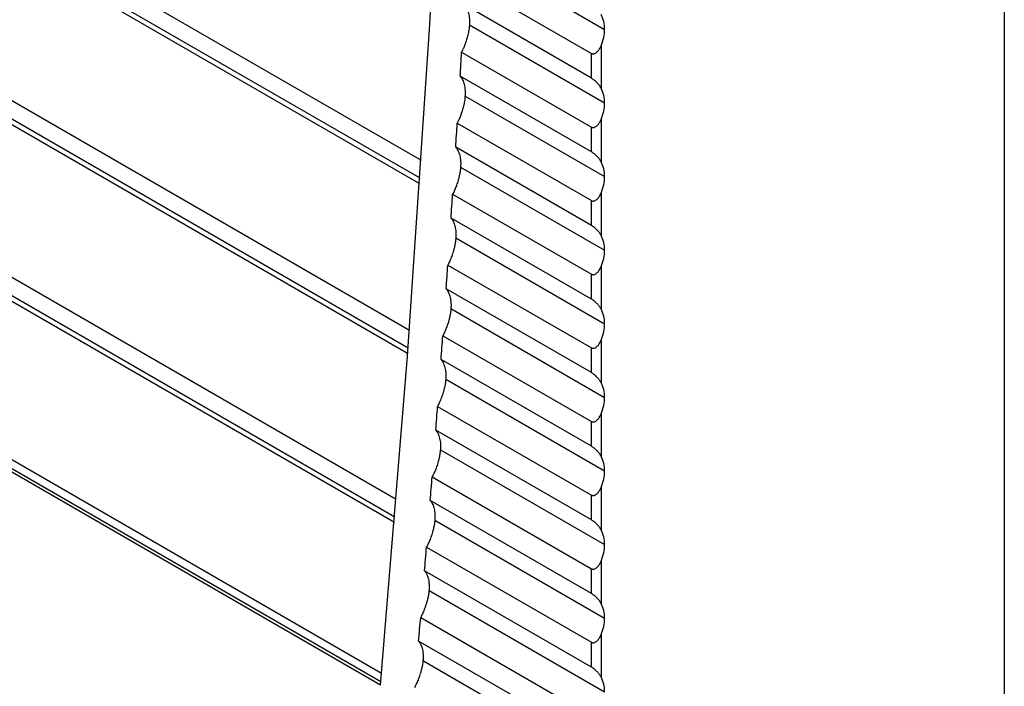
# Model space of a CAD drawing. Header units: millimetres. Extents: x 0 to 1956, y 0 to 1511.
# Tile 40 of 56: x 1552 to 1590, y 934 to 960. Entities that reach past the tile are written whole.
import ezdxf

# ---------------------------------------------------------------- set-up
doc = ezdxf.new("R2010")
doc.units = ezdxf.units.MM
doc.header["$LTSCALE"] = 7

msp = doc.modelspace()

# ---------------------------------------------------------------- linework, layer by layer
for p, q in [((1589.982, 1117.209), (1589.982, 922.787)), ((1589.988, 1117.393), (1589.988, 923.168)), ((1444.8, 1024.794), (1567.348, 954.048)), ((1567.302, 953.349), (1444.59, 1024.189)), ((1444.722, 1023.903), (1567.288, 953.147)), ((1445.264, 1017.667), (1566.889, 947.454)), ((1566.837, 946.758), (1445.057, 1017.061)), ((1445.189, 1016.775), (1566.822, 946.558)), ((1445.775, 1010.513), (1566.381, 940.889)), ((1566.324, 940.195), (1445.572, 1009.904)), ((1445.704, 1009.619), (1566.308, 939.996)), ((1446.219, 1003.178), (1565.807, 934.142)), ((1565.765, 933.672), (1445.857, 1002.893)), ((1565.776, 933.798), (1445.974, 1002.958)), ((1569.377, 962.072), (1574.47, 959.132)), ((1569.078, 961.011), (1573.954, 958.196)), ((1573.954, 957.234), (1569.025, 960.08)), ((1569.219, 959.306), (1574.47, 956.274)), ((1574.332, 958.491), (1574.332, 956.851)), ((1568.917, 958.246), (1573.954, 955.339)), ((1573.954, 957.234), (1573.954, 958.196)), ((1573.954, 954.376), (1568.86, 957.317)), ((1569.052, 956.544), (1574.47, 953.416)), ((1568.747, 955.486), (1573.954, 952.481)), ((1574.332, 955.633), (1574.332, 953.993)), ((1573.954, 954.376), (1573.954, 955.339)), ((1573.954, 951.519), (1568.688, 954.558)), ((1568.876, 953.787), (1574.47, 950.558)), ((1568.569, 952.731), (1573.954, 949.623)), ((1574.332, 952.775), (1574.332, 951.135)), ((1573.954, 951.519), (1573.954, 952.481)), ((1573.954, 948.661), (1568.507, 951.805)), ((1568.693, 951.035), (1574.47, 947.7)), ((1568.383, 949.981), (1573.954, 946.765)), ((1573.954, 948.661), (1573.954, 949.623)), ((1574.332, 949.918), (1574.332, 948.277)), ((1573.954, 945.803), (1568.318, 949.056)), ((1568.501, 948.288), (1574.47, 944.843)), ((1568.188, 947.235), (1573.954, 943.907)), ((1574.332, 947.06), (1574.332, 945.419)), ((1573.954, 945.803), (1573.954, 946.765)), ((1573.954, 942.945), (1568.121, 946.312)), ((1568.301, 945.546), (1574.47, 941.985)), ((1567.985, 944.495), (1573.954, 941.049)), ((1573.954, 942.945), (1573.954, 943.907)), ((1574.332, 944.202), (1574.332, 942.561)), ((1573.954, 940.087), (1567.915, 943.573)), ((1568.092, 942.808), (1574.47, 939.127)), ((1567.774, 941.759), (1573.954, 938.191)), ((1574.332, 941.344), (1574.332, 939.703)), ((1573.954, 937.229), (1567.701, 940.839)), ((1573.954, 940.087), (1573.954, 941.049)), ((1567.876, 940.076), (1574.47, 936.269)), ((1567.554, 939.027), (1573.954, 935.333)), ((1573.954, 937.229), (1573.954, 938.191)), ((1574.332, 938.486), (1574.332, 936.845)), ((1573.954, 934.371), (1567.479, 938.109)), ((1567.651, 937.348), (1574.47, 933.411)), ((1567.327, 936.301), (1573.954, 932.475)), ((1574.332, 935.628), (1574.332, 933.988)), ((1573.954, 931.513), (1567.248, 935.384)), ((1573.954, 934.371), (1573.954, 935.333)), ((1567.417, 934.625), (1574.47, 930.553))]:
    msp.add_line(p, q)
at = {"flags": 128}
for points in [[(1565.765, 933.672), (1566.814, 946.444), (1567.681, 959.339), (1568.367, 972.353), (1568.871, 985.482), (1569.192, 998.725), (1569.332, 1012.076), (1569.289, 1025.534), (1569.064, 1039.094), (1568.656, 1052.754), (1568.067, 1066.51), (1567.296, 1080.359), (1566.342, 1094.297), (1565.208, 1108.321)], [(1568.86, 957.317), (1568.868, 957.433), (1568.875, 957.549), (1568.882, 957.665), (1568.889, 957.781), (1568.896, 957.898), (1568.903, 958.014), (1568.91, 958.13), (1568.917, 958.246)], [(1568.688, 954.558), (1568.695, 954.674), (1568.703, 954.79), (1568.71, 954.906), (1568.718, 955.022), (1568.725, 955.138), (1568.732, 955.254), (1568.74, 955.37), (1568.747, 955.486)], [(1568.507, 951.805), (1568.515, 951.921), (1568.523, 952.036), (1568.53, 952.152), (1568.538, 952.268), (1568.546, 952.384), (1568.554, 952.5), (1568.561, 952.615), (1568.569, 952.731)], [(1568.318, 949.056), (1568.326, 949.172), (1568.334, 949.287), (1568.342, 949.403), (1568.351, 949.518), (1568.359, 949.634), (1568.367, 949.75), (1568.375, 949.865), (1568.383, 949.981)], [(1568.121, 946.312), (1568.129, 946.427), (1568.138, 946.543), (1568.146, 946.658), (1568.155, 946.774), (1568.163, 946.889), (1568.171, 947.004), (1568.18, 947.12), (1568.188, 947.235)], [(1567.915, 943.573), (1567.924, 943.688), (1567.933, 943.803), (1567.941, 943.918), (1567.95, 944.034), (1567.959, 944.149), (1567.968, 944.264), (1567.976, 944.379), (1567.985, 944.495)], [(1567.701, 940.839), (1567.71, 940.954), (1567.719, 941.069), (1567.728, 941.184), (1567.738, 941.299), (1567.747, 941.414), (1567.756, 941.529), (1567.765, 941.644), (1567.774, 941.759)], [(1567.479, 938.109), (1567.488, 938.224), (1567.498, 938.339), (1567.507, 938.453), (1567.517, 938.568), (1567.526, 938.683), (1567.536, 938.798), (1567.545, 938.913), (1567.554, 939.027)], [(1567.248, 935.384), (1567.258, 935.499), (1567.268, 935.613), (1567.277, 935.728), (1567.287, 935.843), (1567.297, 935.957), (1567.307, 936.072), (1567.317, 936.187), (1567.327, 936.301)]]:
    msp.add_lwpolyline(points, dxfattribs=at)
for points, knots in [([(1569.025, 960.08), (1569.038, 960.063), (1569.065, 960.027), (1569.103, 959.964), (1569.138, 959.89), (1569.17, 959.803), (1569.196, 959.701), (1569.214, 959.585), (1569.224, 959.453), (1569.22, 959.356), (1569.219, 959.306)], [0, 0, 0, 0, 0.093262, 0.195593, 0.306993, 0.427461, 0.556996, 0.695598, 0.843267, 1, 1, 1, 1]), ([(1569.219, 959.306), (1569.216, 959.272), (1569.211, 959.206), (1569.198, 959.106), (1569.181, 959.008), (1569.16, 958.914), (1569.137, 958.822), (1569.111, 958.735), (1569.084, 958.652), (1569.057, 958.573), (1569.028, 958.498), (1569, 958.428), (1568.971, 958.363), (1568.944, 958.303), (1568.926, 958.265), (1568.917, 958.246)], [0, 0, 0, 0, 0.103057, 0.201758, 0.296104, 0.386095, 0.47173, 0.55301, 0.629933, 0.702501, 0.770713, 0.834569, 0.894069, 0.949212, 1, 1, 1, 1]), ([(1573.954, 958.196), (1573.963, 958.192), (1573.981, 958.183), (1574.011, 958.178), (1574.042, 958.18), (1574.083, 958.19), (1574.132, 958.215), (1574.198, 958.269), (1574.271, 958.361), (1574.311, 958.445), (1574.332, 958.491)], [0, 0, 0, 0, 0.06087, 0.121652, 0.184319, 0.250676, 0.369054, 0.500989, 0.728481, 1, 1, 1, 1]), ([(1568.86, 957.317), (1568.873, 957.3), (1568.901, 957.264), (1568.938, 957.201), (1568.973, 957.128), (1569.004, 957.04), (1569.03, 956.939), (1569.048, 956.823), (1569.057, 956.691), (1569.054, 956.594), (1569.052, 956.544)], [0, 0, 0, 0, 0.093086, 0.195291, 0.306615, 0.427058, 0.556619, 0.695296, 0.84309, 1, 1, 1, 1]), ([(1574.332, 956.851), (1574.321, 956.87), (1574.301, 956.907), (1574.264, 956.96), (1574.226, 957.008), (1574.182, 957.056), (1574.132, 957.104), (1574.074, 957.153), (1574.011, 957.199), (1573.972, 957.223), (1573.954, 957.234)], [0, 0, 0, 0, 0.141663, 0.271565, 0.390457, 0.499316, 0.630916, 0.749123, 0.878286, 1, 1, 1, 1]), ([(1569.052, 956.544), (1569.049, 956.511), (1569.044, 956.445), (1569.03, 956.345), (1569.013, 956.248), (1568.992, 956.153), (1568.969, 956.062), (1568.943, 955.975), (1568.916, 955.892), (1568.888, 955.813), (1568.859, 955.738), (1568.83, 955.669), (1568.802, 955.604), (1568.775, 955.543), (1568.756, 955.505), (1568.747, 955.486)], [0, 0, 0, 0, 0.102903, 0.201476, 0.29572, 0.385634, 0.471218, 0.552471, 0.629395, 0.701988, 0.770251, 0.834184, 0.893787, 0.949058, 1, 1, 1, 1]), ([(1573.954, 955.339), (1573.963, 955.334), (1573.981, 955.325), (1574.011, 955.32), (1574.042, 955.322), (1574.083, 955.332), (1574.132, 955.357), (1574.198, 955.411), (1574.271, 955.503), (1574.311, 955.587), (1574.332, 955.633)], [0, 0, 0, 0, 0.0608704, 0.1216521, 0.1843187, 0.2506761, 0.3690545, 0.5009893, 0.7284807, 1, 1, 1, 1]), ([(1568.688, 954.558), (1568.701, 954.541), (1568.728, 954.506), (1568.765, 954.444), (1568.8, 954.37), (1568.831, 954.283), (1568.856, 954.182), (1568.874, 954.066), (1568.883, 953.934), (1568.879, 953.837), (1568.876, 953.787)], [0, 0, 0, 0, 0.0929247, 0.1950146, 0.3062695, 0.426689, 0.5562725, 0.6950194, 0.8429289, 1, 1, 1, 1]), ([(1574.332, 953.993), (1574.321, 954.012), (1574.301, 954.049), (1574.264, 954.102), (1574.226, 954.15), (1574.182, 954.198), (1574.132, 954.246), (1574.074, 954.295), (1574.011, 954.341), (1573.972, 954.365), (1573.954, 954.376)], [0, 0, 0, 0, 0.1416631, 0.2715652, 0.3904567, 0.4993164, 0.6309156, 0.7491233, 0.8782856, 1, 1, 1, 1]), ([(1568.876, 953.787), (1568.874, 953.756), (1568.869, 953.696), (1568.857, 953.607), (1568.843, 953.525), (1568.828, 953.451), (1568.812, 953.385), (1568.797, 953.327), (1568.769, 953.227), (1568.722, 953.085), (1568.651, 952.903), (1568.596, 952.787), (1568.569, 952.731)], [0, 0, 0, 0, 0.09656, 0.184739, 0.264538, 0.335955, 0.39899, 0.453643, 0.499914, 0.679257, 0.845953, 1, 1, 1, 1]), ([(1573.954, 952.481), (1573.963, 952.476), (1573.981, 952.467), (1574.011, 952.462), (1574.042, 952.464), (1574.083, 952.474), (1574.132, 952.499), (1574.198, 952.554), (1574.271, 952.645), (1574.311, 952.73), (1574.332, 952.775)], [0, 0, 0, 0, 0.06087, 0.121652, 0.184319, 0.250676, 0.369054, 0.500989, 0.728481, 1, 1, 1, 1]), ([(1568.507, 951.805), (1568.52, 951.788), (1568.547, 951.753), (1568.583, 951.691), (1568.618, 951.617), (1568.649, 951.53), (1568.674, 951.43), (1568.691, 951.314), (1568.699, 951.182), (1568.695, 951.085), (1568.693, 951.035)], [0, 0, 0, 0, 0.0927762, 0.1947599, 0.3059511, 0.4263493, 0.555954, 0.6947646, 0.8427802, 1, 1, 1, 1]), ([(1574.332, 951.135), (1574.321, 951.154), (1574.301, 951.191), (1574.264, 951.244), (1574.226, 951.292), (1574.182, 951.34), (1574.132, 951.388), (1574.074, 951.437), (1574.011, 951.483), (1573.972, 951.507), (1573.954, 951.519)], [0, 0, 0, 0, 0.141663, 0.271565, 0.390457, 0.499316, 0.630916, 0.749123, 0.878286, 1, 1, 1, 1]), ([(1568.693, 951.035), (1568.69, 951.004), (1568.685, 950.944), (1568.673, 950.856), (1568.659, 950.774), (1568.643, 950.7), (1568.628, 950.634), (1568.612, 950.576), (1568.584, 950.476), (1568.537, 950.334), (1568.465, 950.153), (1568.409, 950.037), (1568.383, 949.981)], [0, 0, 0, 0, 0.096305, 0.184314, 0.264028, 0.335445, 0.398565, 0.453388, 0.499914, 0.679212, 0.845908, 1, 1, 1, 1]), ([(1573.954, 949.623), (1573.963, 949.618), (1573.981, 949.61), (1574.011, 949.605), (1574.042, 949.606), (1574.083, 949.616), (1574.132, 949.641), (1574.198, 949.696), (1574.271, 949.787), (1574.311, 949.872), (1574.332, 949.918)], [0, 0, 0, 0, 0.06087, 0.121652, 0.184319, 0.250676, 0.369054, 0.500989, 0.728481, 1, 1, 1, 1]), ([(1568.318, 949.056), (1568.331, 949.039), (1568.358, 949.004), (1568.394, 948.942), (1568.428, 948.869), (1568.458, 948.783), (1568.483, 948.682), (1568.5, 948.566), (1568.508, 948.435), (1568.503, 948.338), (1568.501, 948.288)], [0, 0, 0, 0, 0.092639, 0.194525, 0.305657, 0.426035, 0.55566, 0.694529, 0.842643, 1, 1, 1, 1]), ([(1574.332, 948.277), (1574.321, 948.296), (1574.301, 948.334), (1574.264, 948.386), (1574.226, 948.434), (1574.182, 948.482), (1574.132, 948.53), (1574.074, 948.579), (1574.011, 948.625), (1573.972, 948.649), (1573.954, 948.661)], [0, 0, 0, 0, 0.141663, 0.271565, 0.390457, 0.499316, 0.630916, 0.749123, 0.878286, 1, 1, 1, 1]), ([(1568.501, 948.288), (1568.498, 948.257), (1568.493, 948.198), (1568.481, 948.109), (1568.466, 948.028), (1568.451, 947.954), (1568.435, 947.888), (1568.419, 947.829), (1568.391, 947.73), (1568.343, 947.588), (1568.271, 947.407), (1568.215, 947.291), (1568.188, 947.235)], [0, 0, 0, 0, 0.096076, 0.183932, 0.26357, 0.334987, 0.398183, 0.453159, 0.499914, 0.679172, 0.845868, 1, 1, 1, 1]), ([(1573.954, 946.765), (1573.963, 946.76), (1573.981, 946.752), (1574.011, 946.747), (1574.042, 946.748), (1574.083, 946.758), (1574.132, 946.783), (1574.198, 946.838), (1574.271, 946.93), (1574.311, 947.014), (1574.332, 947.06)], [0, 0, 0, 0, 0.06087, 0.121652, 0.184319, 0.250676, 0.369054, 0.500989, 0.728481, 1, 1, 1, 1]), ([(1568.121, 946.312), (1568.133, 946.295), (1568.16, 946.26), (1568.196, 946.199), (1568.23, 946.126), (1568.26, 946.039), (1568.284, 945.939), (1568.301, 945.824), (1568.308, 945.693), (1568.303, 945.596), (1568.301, 945.546)], [0, 0, 0, 0, 0.092512, 0.194306, 0.305384, 0.425744, 0.555387, 0.694311, 0.842515, 1, 1, 1, 1]), ([(1574.332, 945.419), (1574.321, 945.438), (1574.301, 945.476), (1574.264, 945.528), (1574.226, 945.576), (1574.182, 945.624), (1574.132, 945.672), (1574.074, 945.721), (1574.011, 945.767), (1573.972, 945.791), (1573.954, 945.803)], [0, 0, 0, 0, 0.141663, 0.271565, 0.390457, 0.499316, 0.630916, 0.749123, 0.878286, 1, 1, 1, 1]), ([(1568.301, 945.546), (1568.298, 945.515), (1568.293, 945.456), (1568.28, 945.368), (1568.266, 945.286), (1568.25, 945.213), (1568.233, 945.146), (1568.218, 945.088), (1568.189, 944.988), (1568.141, 944.847), (1568.068, 944.666), (1568.012, 944.55), (1567.985, 944.495)], [0, 0, 0, 0, 0.0958689, 0.1835876, 0.2631557, 0.3345728, 0.3978383, 0.452952, 0.4999136, 0.6791353, 0.8458309, 1, 1, 1, 1]), ([(1573.954, 943.907), (1573.963, 943.903), (1573.981, 943.894), (1574.011, 943.889), (1574.042, 943.89), (1574.083, 943.9), (1574.132, 943.925), (1574.198, 943.98), (1574.271, 944.072), (1574.311, 944.156), (1574.332, 944.202)], [0, 0, 0, 0, 0.06087, 0.121652, 0.184319, 0.250676, 0.369054, 0.500989, 0.728481, 1, 1, 1, 1]), ([(1567.915, 943.573), (1567.928, 943.556), (1567.954, 943.521), (1567.99, 943.46), (1568.023, 943.387), (1568.053, 943.301), (1568.077, 943.201), (1568.093, 943.086), (1568.1, 942.955), (1568.095, 942.858), (1568.092, 942.808)], [0, 0, 0, 0, 0.0923934, 0.1941035, 0.3051304, 0.4254737, 0.555133, 0.6941077, 0.842397, 1, 1, 1, 1]), ([(1568.092, 942.808), (1568.09, 942.777), (1568.084, 942.718), (1568.071, 942.631), (1568.056, 942.55), (1568.04, 942.476), (1568.024, 942.41), (1568.008, 942.351), (1567.979, 942.252), (1567.931, 942.111), (1567.857, 941.93), (1567.801, 941.814), (1567.774, 941.759)], [0, 0, 0, 0, 0.095681, 0.183275, 0.26278, 0.334197, 0.397525, 0.452764, 0.499914, 0.679102, 0.845798, 1, 1, 1, 1]), ([(1574.332, 942.561), (1574.321, 942.581), (1574.301, 942.618), (1574.264, 942.671), (1574.226, 942.719), (1574.182, 942.766), (1574.132, 942.814), (1574.074, 942.863), (1574.011, 942.91), (1573.972, 942.933), (1573.954, 942.945)], [0, 0, 0, 0, 0.141663, 0.271565, 0.390457, 0.499316, 0.630916, 0.749123, 0.878286, 1, 1, 1, 1]), ([(1573.954, 941.049), (1573.963, 941.045), (1573.981, 941.036), (1574.011, 941.031), (1574.042, 941.032), (1574.083, 941.042), (1574.132, 941.067), (1574.198, 941.122), (1574.271, 941.214), (1574.311, 941.298), (1574.332, 941.344)], [0, 0, 0, 0, 0.06087, 0.121652, 0.184319, 0.250676, 0.369054, 0.500989, 0.728481, 1, 1, 1, 1]), ([(1567.701, 940.839), (1567.713, 940.822), (1567.74, 940.787), (1567.775, 940.726), (1567.808, 940.653), (1567.838, 940.568), (1567.861, 940.468), (1567.877, 940.353), (1567.884, 940.222), (1567.878, 940.125), (1567.876, 940.076)], [0, 0, 0, 0, 0.092283, 0.193914, 0.304894, 0.425221, 0.554896, 0.693918, 0.842286, 1, 1, 1, 1]), ([(1567.876, 940.076), (1567.873, 940.045), (1567.867, 939.986), (1567.854, 939.899), (1567.839, 939.818), (1567.823, 939.744), (1567.806, 939.678), (1567.79, 939.62), (1567.76, 939.52), (1567.712, 939.379), (1567.638, 939.199), (1567.582, 939.083), (1567.554, 939.027)], [0, 0, 0, 0, 0.09551, 0.182989, 0.262438, 0.333855, 0.39724, 0.452593, 0.499913, 0.679072, 0.845767, 1, 1, 1, 1]), ([(1574.332, 939.703), (1574.321, 939.723), (1574.301, 939.76), (1574.264, 939.813), (1574.226, 939.861), (1574.182, 939.909), (1574.132, 939.956), (1574.074, 940.005), (1574.011, 940.052), (1573.972, 940.075), (1573.954, 940.087)], [0, 0, 0, 0, 0.141663, 0.271565, 0.390457, 0.499316, 0.630916, 0.749123, 0.878286, 1, 1, 1, 1]), ([(1573.954, 938.191), (1573.963, 938.187), (1573.981, 938.178), (1574.011, 938.173), (1574.042, 938.174), (1574.083, 938.184), (1574.132, 938.209), (1574.198, 938.264), (1574.271, 938.356), (1574.311, 938.44), (1574.332, 938.486)], [0, 0, 0, 0, 0.06087, 0.121652, 0.184319, 0.250676, 0.369054, 0.500989, 0.728481, 1, 1, 1, 1]), ([(1567.479, 938.109), (1567.491, 938.093), (1567.516, 938.059), (1567.55, 938.001), (1567.58, 937.936), (1567.606, 937.864), (1567.63, 937.777), (1567.649, 937.668), (1567.66, 937.524), (1567.654, 937.41), (1567.651, 937.348)], [0, 0, 0, 0, 0.092233, 0.188372, 0.288418, 0.392371, 0.500232, 0.634985, 0.801579, 1, 1, 1, 1]), ([(1567.651, 937.348), (1567.648, 937.317), (1567.642, 937.258), (1567.628, 937.171), (1567.613, 937.091), (1567.597, 937.017), (1567.58, 936.951), (1567.564, 936.893), (1567.534, 936.793), (1567.485, 936.653), (1567.411, 936.472), (1567.354, 936.357), (1567.327, 936.301)], [0, 0, 0, 0, 0.095353, 0.182728, 0.262125, 0.333541, 0.396979, 0.452436, 0.499913, 0.679044, 0.84574, 1, 1, 1, 1]), ([(1574.332, 936.845), (1574.321, 936.865), (1574.301, 936.902), (1574.264, 936.955), (1574.226, 937.003), (1574.182, 937.051), (1574.132, 937.098), (1574.074, 937.147), (1574.011, 937.194), (1573.972, 937.218), (1573.954, 937.229)], [0, 0, 0, 0, 0.1416631, 0.2715652, 0.3904567, 0.4993164, 0.6309156, 0.7491233, 0.8782856, 1, 1, 1, 1]), ([(1573.954, 935.333), (1573.963, 935.329), (1573.981, 935.32), (1574.011, 935.315), (1574.042, 935.316), (1574.083, 935.327), (1574.132, 935.352), (1574.198, 935.406), (1574.271, 935.498), (1574.311, 935.582), (1574.332, 935.628)], [0, 0, 0, 0, 0.06087, 0.121652, 0.184319, 0.250676, 0.369054, 0.500989, 0.728481, 1, 1, 1, 1]), ([(1567.248, 935.384), (1567.26, 935.368), (1567.285, 935.334), (1567.318, 935.277), (1567.349, 935.212), (1567.375, 935.14), (1567.398, 935.053), (1567.416, 934.944), (1567.427, 934.801), (1567.421, 934.687), (1567.417, 934.625)], [0, 0, 0, 0, 0.0922115, 0.1883399, 0.288386, 0.39235, 0.5002325, 0.6348343, 0.8014282, 1, 1, 1, 1]), ([(1567.417, 934.625), (1567.414, 934.594), (1567.408, 934.535), (1567.394, 934.449), (1567.379, 934.368), (1567.362, 934.295), (1567.345, 934.229), (1567.329, 934.17), (1567.299, 934.071), (1567.25, 933.931), (1567.175, 933.75), (1567.118, 933.635), (1567.09, 933.58)], [0, 0, 0, 0, 0.095209, 0.182489, 0.261837, 0.333254, 0.396739, 0.452292, 0.499913, 0.679019, 0.845715, 1, 1, 1, 1]), ([(1574.332, 933.988), (1574.321, 934.007), (1574.301, 934.044), (1574.264, 934.097), (1574.226, 934.145), (1574.182, 934.193), (1574.132, 934.24), (1574.074, 934.29), (1574.011, 934.336), (1573.972, 934.36), (1573.954, 934.371)], [0, 0, 0, 0, 0.141663, 0.271565, 0.390457, 0.499316, 0.630916, 0.749123, 0.878286, 1, 1, 1, 1])]:
    msp.add_open_spline(points, degree=3, knots=knots)
for points in [[(1574.47, 959.132), (1574.47, 959.338), (1574.422, 959.537), (1574.332, 959.709)], [(1574.332, 958.491), (1574.422, 958.705), (1574.47, 958.926), (1574.47, 959.132)], [(1574.47, 956.274), (1574.47, 956.48), (1574.422, 956.679), (1574.332, 956.851)], [(1574.332, 955.633), (1574.422, 955.847), (1574.47, 956.068), (1574.47, 956.274)], [(1574.47, 953.416), (1574.47, 953.622), (1574.422, 953.821), (1574.332, 953.993)], [(1574.332, 952.775), (1574.422, 952.989), (1574.47, 953.21), (1574.47, 953.416)], [(1574.47, 950.558), (1574.47, 950.765), (1574.422, 950.963), (1574.332, 951.135)], [(1574.332, 949.918), (1574.422, 950.131), (1574.47, 950.352), (1574.47, 950.558)], [(1574.47, 947.7), (1574.47, 947.907), (1574.422, 948.105), (1574.332, 948.277)], [(1574.332, 947.06), (1574.422, 947.274), (1574.47, 947.494), (1574.47, 947.7)], [(1574.47, 944.843), (1574.47, 945.049), (1574.422, 945.247), (1574.332, 945.419)], [(1574.332, 944.202), (1574.422, 944.416), (1574.47, 944.636), (1574.47, 944.843)], [(1574.47, 941.985), (1574.47, 942.191), (1574.422, 942.389), (1574.332, 942.561)], [(1574.332, 941.344), (1574.422, 941.558), (1574.47, 941.778), (1574.47, 941.985)], [(1574.47, 939.127), (1574.47, 939.333), (1574.422, 939.532), (1574.332, 939.703)], [(1574.332, 938.486), (1574.422, 938.7), (1574.47, 938.92), (1574.47, 939.127)], [(1574.47, 936.269), (1574.47, 936.475), (1574.422, 936.674), (1574.332, 936.845)], [(1574.332, 935.628), (1574.422, 935.842), (1574.47, 936.063), (1574.47, 936.269)], [(1574.47, 933.411), (1574.47, 933.617), (1574.422, 933.816), (1574.332, 933.988)]]:
    msp.add_open_spline(points, degree=3)

doc.saveas('drawing.dxf')
